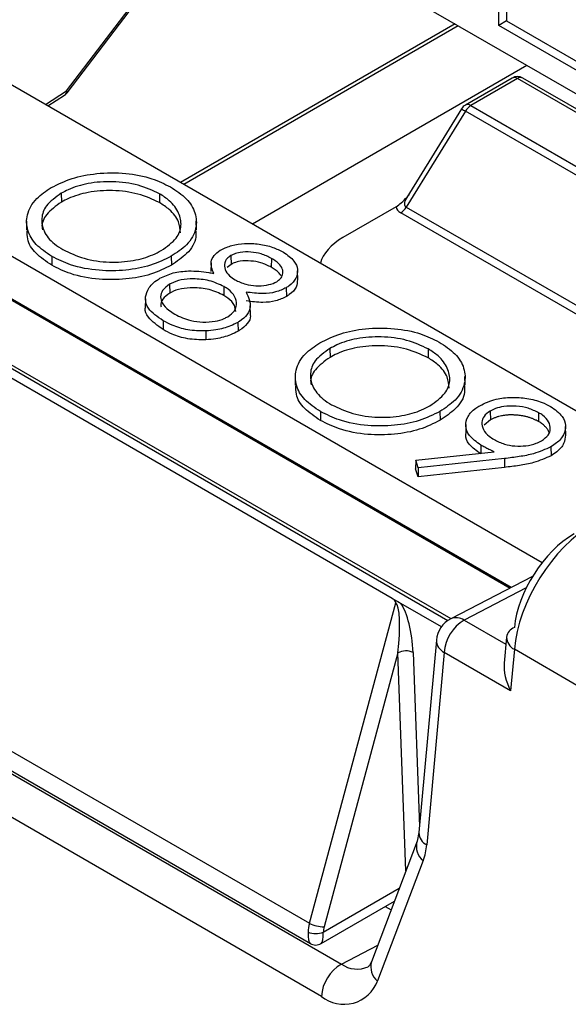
# Model space of a CAD drawing. Header units: millimetres. Extents: x 16 to 503, y 3 to 290.
# Tile 111 of 169: x 91.998 to 92.784, y 161.617 to 163.027. Entities that reach past the tile are written whole.
import ezdxf

# ---------------------------------------------------------------- set-up
doc = ezdxf.new("R2010")
doc.units = ezdxf.units.MM

msp = doc.modelspace()

# ---------------------------------------------------------------- linework, layer by layer
at = {"color": 7, "linetype": 'Continuous', "lineweight": 25}
for p, q in [((92.0654, 162.9248), (92.3964, 163.3601)), ((92.0662, 162.9221), (92.3964, 163.3563)), ((92.3964, 163.1508), (93.1989, 162.6875)), ((92.6847, 163.0184), (92.6847, 163.1006)), ((92.6956, 163.0943), (92.6956, 163.0249)), ((92.622, 163.0206), (92.2287, 162.7935)), ((92.6265, 163.0179), (92.2332, 162.7909)), ((92.6956, 163.0249), (92.6847, 163.0184)), ((92.8696, 162.9116), (92.6847, 163.0184)), ((92.6956, 163.0249), (92.8696, 162.9244)), ((92.725, 162.9611), (92.3317, 162.7341)), ((92.9364, 162.385), (91.9632, 162.9468)), ((92.7036, 162.9431), (92.6368, 162.9045)), ((93.0846, 162.732), (92.719, 162.9431)), ((92.7113, 162.9423), (92.6445, 162.9038)), ((93.0769, 162.7312), (92.7113, 162.9423)), ((92.035, 162.9053), (92.0654, 162.9248)), ((92.0386, 162.9033), (92.0623, 162.9185)), ((92.6445, 162.9038), (93.0101, 162.6927)), ((92.6368, 162.8957), (92.5519, 162.7584)), ((92.6314, 162.8993), (92.5529, 162.7723)), ((93.0025, 162.6846), (92.6368, 162.8957)), ((91.794, 162.7992), (92.7467, 162.2492)), ((92.0577, 162.7781), (92.0579, 162.7654)), ((92.1986, 162.7774), (92.1984, 162.7648)), ((92.5376, 162.7588), (92.4613, 162.7147)), ((92.9183, 162.5343), (92.5442, 162.7503)), ((92.5519, 162.7584), (92.926, 162.5424)), ((92.7025, 162.2136), (91.7941, 162.738)), ((91.7941, 162.7362), (92.7007, 162.2127)), ((92.0082, 162.7383), (92.0079, 162.7258)), ((92.2515, 162.7256), (92.2512, 162.7382)), ((92.3008, 162.6889), (92.301, 162.6763)), ((92.0444, 162.6877), (92.0442, 162.6751)), ((92.2153, 162.6879), (92.2155, 162.6753)), ((92.2724, 162.6786), (92.2722, 162.6661)), ((92.301, 162.6763), (92.2955, 162.6719)), ((92.3589, 162.6849), (92.3587, 162.6722)), ((92.3966, 162.6545), (92.3963, 162.667)), ((92.2129, 162.6478), (92.2131, 162.6352)), ((91.7998, 162.6402), (92.6161, 162.169)), ((91.8033, 162.6332), (92.6118, 162.1665)), ((92.2908, 162.6445), (92.2906, 162.6318)), ((92.3801, 162.6429), (92.3803, 162.6302)), ((92.1785, 162.627), (92.1782, 162.6144)), ((92.3288, 162.6043), (92.3285, 162.6168)), ((92.2039, 162.5956), (92.2037, 162.583)), ((92.3109, 162.5933), (92.3111, 162.5807)), ((92.2649, 162.581), (92.265, 162.5683)), ((92.4427, 162.5559), (92.4428, 162.5432)), ((92.5835, 162.5552), (92.5833, 162.5426)), ((92.5321, 162.1979), (91.967, 162.5242)), ((92.3931, 162.5161), (92.3929, 162.5035)), ((92.6365, 162.5034), (92.6362, 162.5159)), ((92.4293, 162.4655), (92.4291, 162.4528)), ((92.6003, 162.4657), (92.6005, 162.453)), ((92.6724, 162.4663), (92.6726, 162.4536)), ((92.7417, 162.4639), (92.7416, 162.4512)), ((92.6726, 162.4536), (92.6638, 162.4461)), ((92.6375, 162.4471), (92.6373, 162.4345)), ((92.7805, 162.4318), (92.7803, 162.4444)), ((92.5658, 162.396), (92.6778, 162.4081)), ((92.6589, 162.4175), (92.6588, 162.406)), ((92.7593, 162.415), (92.7595, 162.4023)), ((92.5658, 162.396), (92.5655, 162.3835)), ((92.5692, 162.3848), (92.5658, 162.396)), ((92.6927, 162.3982), (92.5692, 162.3848)), ((92.6927, 162.3982), (92.6927, 162.3855)), ((92.569, 162.3721), (92.5655, 162.3835)), ((92.6927, 162.3855), (92.569, 162.3721)), ((92.5692, 162.3848), (92.569, 162.3721)), ((92.733, 162.2294), (92.6159, 162.1689)), ((92.7239, 162.2129), (92.635, 162.1669)), ((92.4135, 161.7327), (92.5372, 162.1916)), ((92.6024, 162.1573), (92.5444, 162.1908)), ((92.635, 162.1669), (92.6949, 162.1323)), ((92.6958, 162.1426), (92.6924, 162.1053)), ((92.5952, 162.1382), (92.5702, 161.8626)), ((92.707, 162.1251), (92.7016, 162.0657)), ((92.8023, 162.0701), (92.707, 162.1251)), ((92.5401, 162.1201), (92.4343, 161.7278)), ((92.5516, 161.8079), (92.5401, 162.1201)), ((92.5618, 162.1206), (92.571, 161.8712)), ((92.6064, 162.1207), (92.5814, 161.845)), ((92.7016, 162.0657), (92.6064, 162.1207)), ((91.8028, 162.0852), (92.4135, 161.7327)), ((91.7845, 162.0638), (92.4591, 161.6744)), ((91.813, 162.051), (92.4147, 161.7037)), ((92.4305, 161.6281), (91.7559, 162.0176)), ((92.5702, 161.8626), (92.5676, 161.8502)), ((92.5676, 161.8502), (92.5022, 161.6777)), ((92.5764, 161.8225), (92.511, 161.6501)), ((92.4332, 161.7202), (92.5421, 161.7831)), ((92.43, 161.7037), (92.535, 161.7643)), ((92.5219, 161.7567), (92.5303, 161.7519)), ((92.4591, 161.6744), (92.5112, 161.7013))]:
    msp.add_line(p, q, dxfattribs=at)
for centre, radius, start, end in [((92.7113, 162.9298), 0.0154, 60.0027, 119.9973), ((92.7068, 162.9364), 0.00742, 52.9592, 115.7303), ((92.7157, 162.9364), 0.00742, 64.2697, 127.0408), ((92.0578, 162.9246), 0.0076, 306.1618, 1.4556), ((92.054, 162.9314), 0.0154, 302.6761, 322.7479), ((92.0635, 162.9227), 0.00276, 346.47, 47.761), ((92.6445, 162.8912), 0.0154, 119.9973, 148.2669), ((92.64, 162.8976), 0.00763, 53.8916, 114.7979), ((92.6563, 162.8849), 0.0222, 121.9547, 151.1444), ((92.6621, 162.9389), 0.0501, 232.1838, 239.6356), ((92.5325, 162.7691), 0.0222, 301.9547, 331.1444), ((92.6335, 162.1347), 0.0385, 117.3285, 174.8099), ((92.6652, 162.1163), 0.059, 120.8205, 175.7131), ((92.6236, 162.1505), 0.0199, 55.2893, 112.8339), ((92.7138, 162.1395), 0.0183, 112.0922, 170.2432), ((92.7151, 162.1426), 0.0193, 179.9656, 244.9818), ((92.6146, 162.1382), 0.0193, 179.9494, 244.9895), ((92.5515, 162.0978), 0.025, 65.6956, 117.2353), ((92.5901, 161.8629), 0.0199, 180.9886, 243.9503), ((92.5927, 161.843), 0.0262, 164.7581, 231.4067), ((92.4961, 161.8521), 0.0856, 339.7945, 355.3026), ((92.4346, 161.7754), 0.0477, 243.7023, 269.6356), ((92.4223, 161.744), 0.0261, 245.4503, 294.5497), ((92.4223, 161.717), 0.0154, 238.2617, 301.5221), ((92.4893, 161.6237), 0.059, 120.8205, 175.7131), ((92.4817, 161.7065), 0.0393, 234.8503, 293.7785), ((92.5273, 161.6705), 0.0261, 163.8475, 231.4783), ((92.4628, 161.6682), 0.0515, 231.1092, 339.3394)]:
    msp.add_arc(centre, radius, start, end, dxfattribs=at)
for centre, major_axis, ratio, start_param, end_param in [((92.5758, 162.7801), (0.0253, 0.0206), 0.358401, 2.340428, 3.296028), ((92.5758, 162.7676), (0.0381, 0.0096), 0.502363, 3.102375, 3.619447), ((92.5433, 162.6677), (0.1157, 0), 0.575709, 2.357564, 2.987039), ((92.8154, 162.1814), (0.0813, 0.1307), 0.554279, 0.803478, 2.321915), ((92.7882, 162.1987), (0.062, 0.0974), 0.546414, 0.808898, 2.327334), ((92.5292, 162.1256), (0.007, 0.0663), 0.171447, 4.646325, 6.196015), ((92.5401, 162.1318), (-0.0067, 0.0664), 0.313522, 4.511492, 5.774837), ((92.7287, 162.0798), (-0.0244, 0.0471), 0.576546, 0.733758, 1.569995), ((92.4387, 161.7342), (0.0183, 0.0338), 0.59523, 1.924287, 2.287014), ((92.4223, 161.7436), (0.0071, 0.0402), 0.20512, 2.22931, 3.060828), ((92.4223, 161.7436), (-0.0071, 0.0402), 0.20512, 3.222181, 4.053875), ((92.4496, 161.7286), (0.0106, 0.0205), 0.606756, 1.911953, 2.274679)]:
    msp.add_ellipse(centre, major_axis=major_axis, ratio=ratio, start_param=start_param, end_param=end_param, dxfattribs=at)
for points, knots in [([(92.0434, 162.7863), (92.0529, 162.791), (92.072, 162.8003), (92.1097, 162.8076), (92.1498, 162.8079), (92.1871, 162.8007), (92.2057, 162.7915), (92.2142, 162.7873)], [0, 0, 0, 0, 0.19678, 0.394128, 0.614628, 0.8231, 1, 1, 1, 1]), ([(92.1986, 162.7774), (92.1888, 162.782), (92.1691, 162.7911), (92.1321, 162.7959), (92.0968, 162.7934), (92.0722, 162.7859), (92.061, 162.7799), (92.0577, 162.7781)], [0, 0, 0, 0, 0.239937, 0.480001, 0.705365, 0.913319, 1, 1, 1, 1]), ([(92.2142, 162.7873), (92.2224, 162.7819), (92.2389, 162.771), (92.2513, 162.7499), (92.2523, 162.7269), (92.2405, 162.7046), (92.2232, 162.6931), (92.2153, 162.6879)], [0, 0, 0, 0, 0.194099, 0.389699, 0.589566, 0.813516, 1, 1, 1, 1]), ([(92.0444, 162.6877), (92.0362, 162.6932), (92.0198, 162.7042), (92.008, 162.7253), (92.0074, 162.7482), (92.019, 162.77), (92.0359, 162.7813), (92.0434, 162.7863)], [0, 0, 0, 0, 0.196313, 0.394122, 0.593641, 0.820404, 1, 1, 1, 1]), ([(92.0577, 162.7781), (92.0497, 162.7724), (92.0349, 162.762), (92.0284, 162.7423), (92.0316, 162.7232), (92.0438, 162.7078), (92.056, 162.7001), (92.0601, 162.6975)], [0, 0, 0, 0, 0.241965, 0.44718, 0.65145, 0.8811, 1, 1, 1, 1]), ([(92.1984, 162.7648), (92.1886, 162.7693), (92.169, 162.7784), (92.1321, 162.7832), (92.0968, 162.7806), (92.0724, 162.7732), (92.0612, 162.7672), (92.0579, 162.7654)], [0, 0, 0, 0, 0.239974, 0.480074, 0.705484, 0.913435, 1, 1, 1, 1]), ([(92.2011, 162.6962), (92.2091, 162.7018), (92.2239, 162.7123), (92.231, 162.7318), (92.2272, 162.7504), (92.2159, 162.7662), (92.2035, 162.7742), (92.1986, 162.7774)], [0, 0, 0, 0, 0.240402, 0.442238, 0.643904, 0.857308, 1, 1, 1, 1]), ([(92.553, 162.7725), (92.5531, 162.7726), (92.5534, 162.773), (92.5546, 162.7747), (92.5562, 162.7758), (92.5563, 162.7758)], [0, 0, 0, 0, 0.3003047, 0.9757132, 1, 1, 1, 1]), ([(92.0579, 162.7654), (92.0501, 162.7598), (92.0357, 162.7493), (92.029, 162.7345), (92.0306, 162.7272), (92.0308, 162.726)], [0, 0, 0, 0, 0.495996, 0.915929, 1, 1, 1, 1]), ([(92.2286, 162.7215), (92.2281, 162.7268), (92.227, 162.7385), (92.2155, 162.7536), (92.2033, 162.7616), (92.1984, 162.7648)], [0, 0, 0, 0, 0.332291, 0.733509, 1, 1, 1, 1]), ([(92.5376, 162.7588), (92.54, 162.7605), (92.5454, 162.7645), (92.5504, 162.7698), (92.5532, 162.7727)], [0, 0, 0, 0, 0.450444, 1, 1, 1, 1]), ([(92.0442, 162.6751), (92.0361, 162.6805), (92.0199, 162.6915), (92.0084, 162.7098), (92.009, 162.7214), (92.0093, 162.7258)], [0, 0, 0, 0, 0.381821, 0.766538, 1, 1, 1, 1]), ([(92.2501, 162.7256), (92.2505, 162.7222), (92.2518, 162.7105), (92.2404, 162.6921), (92.2233, 162.6805), (92.2155, 162.6753)], [0, 0, 0, 0, 0.18348, 0.628018, 1, 1, 1, 1]), ([(92.2868, 162.6973), (92.2917, 162.6996), (92.3017, 162.7041), (92.3211, 162.7067), (92.3415, 162.7059), (92.3609, 162.7014), (92.3712, 162.6963), (92.3761, 162.6939)], [0, 0, 0, 0, 0.1890047, 0.3806034, 0.5908931, 0.8037932, 1, 1, 1, 1]), ([(92.0601, 162.6975), (92.0698, 162.6929), (92.0893, 162.6836), (92.1259, 162.6784), (92.1606, 162.6807), (92.1855, 162.6879), (92.1972, 162.6941), (92.2011, 162.6962)], [0, 0, 0, 0, 0.238813, 0.478798, 0.697555, 0.897686, 1, 1, 1, 1]), ([(92.2762, 162.6635), (92.274, 162.669), (92.2705, 162.6776), (92.276, 162.6891), (92.2823, 162.6946), (92.2863, 162.697), (92.2868, 162.6973)], [0, 0, 0, 0, 0.465825, 0.717617, 0.969837, 1, 1, 1, 1]), ([(92.3008, 162.6889), (92.2988, 162.6876), (92.2944, 162.6845), (92.2913, 162.6774), (92.292, 162.6689), (92.2974, 162.6604), (92.3039, 162.6561), (92.3068, 162.6542)], [0, 0, 0, 0, 0.1400668, 0.3095623, 0.5532173, 0.8024838, 1, 1, 1, 1]), ([(92.3589, 162.6849), (92.3542, 162.6873), (92.3456, 162.6916), (92.3295, 162.6944), (92.3158, 162.6942), (92.3061, 162.6917), (92.3023, 162.6897), (92.3008, 162.6889)], [0, 0, 0, 0, 0.287448, 0.522882, 0.759086, 0.908421, 1, 1, 1, 1]), ([(92.3761, 162.6939), (92.3817, 162.6898), (92.392, 162.6825), (92.3974, 162.669), (92.3952, 162.6565), (92.3877, 162.6477), (92.3815, 162.6438), (92.3801, 162.6429)], [0, 0, 0, 0, 0.27315, 0.495512, 0.71844, 0.933878, 1, 1, 1, 1]), ([(92.2155, 162.6753), (92.2061, 162.6705), (92.1871, 162.6611), (92.1503, 162.6544), (92.1104, 162.654), (92.0724, 162.6609), (92.0528, 162.6707), (92.0442, 162.6751)], [0, 0, 0, 0, 0.195614, 0.392676, 0.592862, 0.820225, 1, 1, 1, 1]), ([(92.2153, 162.6879), (92.2059, 162.6832), (92.1869, 162.6738), (92.1501, 162.6671), (92.1103, 162.6667), (92.0724, 162.6736), (92.053, 162.6834), (92.0444, 162.6877)], [0, 0, 0, 0, 0.196055, 0.393567, 0.593779, 0.821202, 1, 1, 1, 1]), ([(92.3587, 162.6722), (92.354, 162.6746), (92.3454, 162.6789), (92.3294, 162.6816), (92.3158, 162.6815), (92.3062, 162.679), (92.3024, 162.677), (92.301, 162.6763)], [0, 0, 0, 0, 0.289362, 0.524789, 0.761003, 0.910099, 1, 1, 1, 1]), ([(92.3664, 162.6515), (92.3683, 162.6529), (92.3726, 162.6559), (92.3756, 162.6624), (92.3754, 162.67), (92.3695, 162.6781), (92.3627, 162.6825), (92.3589, 162.6849)], [0, 0, 0, 0, 0.143798, 0.307716, 0.529642, 0.74201, 1, 1, 1, 1]), ([(92.1991, 162.6564), (92.2052, 162.6593), (92.2172, 162.6649), (92.2425, 162.6678), (92.2622, 162.666), (92.2738, 162.6639), (92.2762, 162.6635)], [0, 0, 0, 0, 0.283651, 0.556635, 0.909093, 1, 1, 1, 1]), ([(92.3724, 162.66), (92.3714, 162.6617), (92.3686, 162.6663), (92.3626, 162.6699), (92.3587, 162.6722)], [0, 0, 0, 0, 0.346677, 1, 1, 1, 1]), ([(92.2039, 162.5956), (92.1956, 162.6012), (92.1822, 162.6102), (92.1772, 162.6264), (92.1809, 162.6403), (92.1895, 162.6505), (92.1974, 162.6553), (92.1991, 162.6564)], [0, 0, 0, 0, 0.318731, 0.513624, 0.707378, 0.935818, 1, 1, 1, 1]), ([(92.2129, 162.6478), (92.2091, 162.645), (92.202, 162.6397), (92.1993, 162.63), (92.2021, 162.62), (92.21, 162.6115), (92.2176, 162.6068), (92.2204, 162.605)], [0, 0, 0, 0, 0.22083, 0.413049, 0.596826, 0.846299, 1, 1, 1, 1]), ([(92.2908, 162.6445), (92.2841, 162.6477), (92.2713, 162.6539), (92.2486, 162.6561), (92.2294, 162.6546), (92.2184, 162.6509), (92.2136, 162.6482), (92.2129, 162.6478)], [0, 0, 0, 0, 0.299236, 0.5711729, 0.7682265, 0.9667306, 1, 1, 1, 1]), ([(92.3068, 162.6542), (92.3117, 162.6519), (92.3205, 162.6478), (92.3367, 162.6453), (92.3515, 162.6461), (92.3614, 162.6489), (92.3656, 162.6511), (92.3664, 162.6515)], [0, 0, 0, 0, 0.2847227, 0.513243, 0.7429433, 0.9507254, 1, 1, 1, 1]), ([(92.3961, 162.6545), (92.3959, 162.6509), (92.3954, 162.6432), (92.3879, 162.6351), (92.3817, 162.6312), (92.3803, 162.6302)], [0, 0, 0, 0, 0.400559, 0.859238, 1, 1, 1, 1]), ([(92.2131, 162.6352), (92.2094, 162.6324), (92.2026, 162.6271), (92.1996, 162.6197), (92.2007, 162.616), (92.2009, 162.6154)], [0, 0, 0, 0, 0.48438, 0.908205, 1, 1, 1, 1]), ([(92.2906, 162.6318), (92.2839, 162.635), (92.2712, 162.6412), (92.2486, 162.6434), (92.2295, 162.6419), (92.2186, 162.6382), (92.2137, 162.6355), (92.2131, 162.6352)], [0, 0, 0, 0, 0.299128, 0.571357, 0.768351, 0.966807, 1, 1, 1, 1]), ([(92.2964, 162.6014), (92.3, 162.6041), (92.3069, 162.6092), (92.3095, 162.6196), (92.3073, 162.6304), (92.2995, 162.6391), (92.2928, 162.6432), (92.2908, 162.6445)], [0, 0, 0, 0, 0.213543, 0.397292, 0.645718, 0.891907, 1, 1, 1, 1]), ([(92.3225, 162.6367), (92.3258, 162.6296), (92.3308, 162.6188), (92.325, 162.6039), (92.3169, 162.597), (92.3116, 162.5938), (92.3109, 162.5933)], [0, 0, 0, 0, 0.465818, 0.714254, 0.963086, 1, 1, 1, 1]), ([(92.3801, 162.6429), (92.3752, 162.6406), (92.3655, 162.636), (92.3445, 162.6337), (92.3305, 162.6356), (92.3225, 162.6367)], [0, 0, 0, 0, 0.30342, 0.604087, 1, 1, 1, 1]), ([(92.3078, 162.609), (92.3074, 162.6119), (92.3067, 162.6187), (92.2992, 162.6265), (92.2926, 162.6306), (92.2906, 162.6318)], [0, 0, 0, 0, 0.341181, 0.797754, 1, 1, 1, 1]), ([(92.3803, 162.6302), (92.3754, 162.6279), (92.3657, 162.6233), (92.3447, 162.621), (92.3308, 162.6229), (92.3229, 162.6239)], [0, 0, 0, 0, 0.3044, 0.60801, 1, 1, 1, 1]), ([(92.2037, 162.583), (92.1957, 162.5885), (92.1829, 162.5975), (92.1771, 162.6096), (92.1783, 162.6142), (92.1783, 162.6144)], [0, 0, 0, 0, 0.60788, 0.980773, 1, 1, 1, 1]), ([(92.2204, 162.605), (92.2277, 162.6015), (92.2394, 162.5957), (92.2606, 162.5932), (92.2773, 162.5943), (92.2894, 162.5977), (92.2946, 162.6005), (92.2964, 162.6014)], [0, 0, 0, 0, 0.328783, 0.537545, 0.745813, 0.916829, 1, 1, 1, 1]), ([(92.3282, 162.6042), (92.3284, 162.6037), (92.3297, 162.5994), (92.3246, 162.5912), (92.317, 162.5843), (92.3118, 162.5811), (92.3111, 162.5807)], [0, 0, 0, 0, 0.062324, 0.499021, 0.936341, 1, 1, 1, 1]), ([(92.2649, 162.581), (92.2561, 162.5812), (92.2389, 162.5814), (92.2184, 162.588), (92.2081, 162.5934), (92.2039, 162.5956)], [0, 0, 0, 0, 0.383522, 0.749802, 1, 1, 1, 1]), ([(92.3109, 162.5933), (92.3074, 162.5915), (92.2982, 162.5867), (92.2822, 162.5824), (92.2698, 162.5814), (92.2649, 162.581)], [0, 0, 0, 0, 0.273581, 0.717876, 1, 1, 1, 1]), ([(92.265, 162.5683), (92.2561, 162.5684), (92.2388, 162.5687), (92.2182, 162.5753), (92.2079, 162.5807), (92.2037, 162.583)], [0, 0, 0, 0, 0.384031, 0.750483, 1, 1, 1, 1]), ([(92.3111, 162.5807), (92.3076, 162.5788), (92.2984, 162.5741), (92.2822, 162.5697), (92.2698, 162.5687), (92.265, 162.5683)], [0, 0, 0, 0, 0.2737, 0.718027, 1, 1, 1, 1]), ([(92.4283, 162.5641), (92.4379, 162.5687), (92.457, 162.5781), (92.4946, 162.5854), (92.5347, 162.5856), (92.572, 162.5785), (92.5906, 162.5693), (92.5992, 162.5651)], [0, 0, 0, 0, 0.19678, 0.394128, 0.614628, 0.8231, 1, 1, 1, 1]), ([(92.4293, 162.4655), (92.4211, 162.471), (92.4047, 162.4819), (92.3929, 162.5031), (92.3924, 162.526), (92.4039, 162.5478), (92.4208, 162.5591), (92.4283, 162.5641)], [0, 0, 0, 0, 0.196313, 0.394122, 0.593641, 0.820404, 1, 1, 1, 1]), ([(92.5835, 162.5552), (92.5737, 162.5598), (92.554, 162.5689), (92.517, 162.5737), (92.4817, 162.5711), (92.4572, 162.5637), (92.446, 162.5576), (92.4427, 162.5559)], [0, 0, 0, 0, 0.239937, 0.480001, 0.705365, 0.913319, 1, 1, 1, 1]), ([(92.5992, 162.5651), (92.6074, 162.5597), (92.6238, 162.5488), (92.6363, 162.5277), (92.6372, 162.5046), (92.6254, 162.4824), (92.6081, 162.4709), (92.6003, 162.4657)], [0, 0, 0, 0, 0.194099, 0.389699, 0.589566, 0.813516, 1, 1, 1, 1]), ([(92.4427, 162.5559), (92.4346, 162.5502), (92.4198, 162.5397), (92.4133, 162.5201), (92.4166, 162.501), (92.4288, 162.4856), (92.4409, 162.4779), (92.4451, 162.4753)], [0, 0, 0, 0, 0.241965, 0.44718, 0.65145, 0.8811, 1, 1, 1, 1]), ([(92.5833, 162.5426), (92.5735, 162.5471), (92.5539, 162.5562), (92.517, 162.561), (92.4818, 162.5584), (92.4573, 162.551), (92.4461, 162.545), (92.4428, 162.5432)], [0, 0, 0, 0, 0.239974, 0.480074, 0.705484, 0.913435, 1, 1, 1, 1]), ([(92.586, 162.474), (92.5941, 162.4796), (92.6088, 162.4901), (92.616, 162.5096), (92.6122, 162.5281), (92.6008, 162.544), (92.5885, 162.552), (92.5835, 162.5552)], [0, 0, 0, 0, 0.240402, 0.442238, 0.643904, 0.857308, 1, 1, 1, 1]), ([(92.4428, 162.5432), (92.435, 162.5375), (92.4206, 162.5271), (92.4139, 162.5123), (92.4155, 162.505), (92.4158, 162.5038)], [0, 0, 0, 0, 0.495996, 0.915929, 1, 1, 1, 1]), ([(92.6135, 162.4993), (92.613, 162.5046), (92.612, 162.5163), (92.6004, 162.5314), (92.5882, 162.5394), (92.5833, 162.5426)], [0, 0, 0, 0, 0.332291, 0.733509, 1, 1, 1, 1]), ([(92.4291, 162.4528), (92.421, 162.4583), (92.4048, 162.4693), (92.3933, 162.4875), (92.394, 162.4992), (92.3942, 162.5036)], [0, 0, 0, 0, 0.381821, 0.766538, 1, 1, 1, 1]), ([(92.635, 162.5034), (92.6354, 162.4999), (92.6368, 162.4883), (92.6254, 162.4698), (92.6083, 162.4583), (92.6005, 162.453)], [0, 0, 0, 0, 0.18348, 0.628018, 1, 1, 1, 1]), ([(92.6573, 162.474), (92.6648, 162.4775), (92.6781, 162.4838), (92.7027, 162.4866), (92.7256, 162.4849), (92.745, 162.4801), (92.7549, 162.4749), (92.7588, 162.4729)], [0, 0, 0, 0, 0.252675, 0.449977, 0.647041, 0.859398, 1, 1, 1, 1]), ([(92.6003, 162.4657), (92.5908, 162.461), (92.5718, 162.4515), (92.535, 162.4448), (92.4952, 162.4445), (92.4574, 162.4514), (92.4379, 162.4612), (92.4293, 162.4655)], [0, 0, 0, 0, 0.196055, 0.393567, 0.593779, 0.821202, 1, 1, 1, 1]), ([(92.4451, 162.4753), (92.4548, 162.4707), (92.4742, 162.4614), (92.5108, 162.4562), (92.5455, 162.4585), (92.5705, 162.4657), (92.5821, 162.4719), (92.586, 162.474)], [0, 0, 0, 0, 0.238813, 0.478798, 0.697555, 0.897686, 1, 1, 1, 1]), ([(92.6589, 162.4175), (92.6527, 162.4219), (92.6413, 162.43), (92.6364, 162.4449), (92.639, 162.4586), (92.6481, 162.4683), (92.6554, 162.4728), (92.6573, 162.474)], [0, 0, 0, 0, 0.269208, 0.487944, 0.706463, 0.920684, 1, 1, 1, 1]), ([(92.6724, 162.4663), (92.669, 162.4639), (92.6625, 162.4592), (92.6595, 162.4496), (92.6617, 162.4396), (92.6689, 162.4311), (92.6755, 162.4269), (92.678, 162.4254)], [0, 0, 0, 0, 0.202239, 0.390833, 0.62568, 0.860083, 1, 1, 1, 1]), ([(92.7417, 162.4639), (92.737, 162.4662), (92.7276, 162.4708), (92.7097, 162.4737), (92.6932, 162.4734), (92.6804, 162.4704), (92.6747, 162.4675), (92.6724, 162.4663)], [0, 0, 0, 0, 0.242076, 0.474142, 0.706262, 0.877518, 1, 1, 1, 1]), ([(92.746, 162.4238), (92.7496, 162.4264), (92.7564, 162.4312), (92.7592, 162.4411), (92.7569, 162.451), (92.7498, 162.4589), (92.7437, 162.4627), (92.7417, 162.4639)], [0, 0, 0, 0, 0.219708, 0.416533, 0.652624, 0.888105, 1, 1, 1, 1]), ([(92.7588, 162.4729), (92.7651, 162.4684), (92.7762, 162.4604), (92.7815, 162.4456), (92.7784, 162.4323), (92.77, 162.4219), (92.7621, 162.4168), (92.7593, 162.415)], [0, 0, 0, 0, 0.266547, 0.473624, 0.681107, 0.887, 1, 1, 1, 1]), ([(92.6005, 162.453), (92.591, 162.4483), (92.572, 162.4389), (92.5352, 162.4321), (92.4953, 162.4318), (92.4574, 162.4387), (92.4378, 162.4485), (92.4291, 162.4528)], [0, 0, 0, 0, 0.195614, 0.392676, 0.592862, 0.820225, 1, 1, 1, 1]), ([(92.7416, 162.4512), (92.7404, 162.4518), (92.7387, 162.4527), (92.7364, 162.4539), (92.7346, 162.4547), (92.7327, 162.4555), (92.7308, 162.4562), (92.7288, 162.4569), (92.7267, 162.4575), (92.7246, 162.4581), (92.7225, 162.4586), (92.7203, 162.4591), (92.7181, 162.4595), (92.7159, 162.4598), (92.7137, 162.4601), (92.7114, 162.4603), (92.7091, 162.4605), (92.7068, 162.4606), (92.7045, 162.4607), (92.7022, 162.4607), (92.6999, 162.4607), (92.6976, 162.4606), (92.6953, 162.4604), (92.693, 162.4601), (92.6908, 162.4598), (92.6878, 162.4593), (92.685, 162.4586), (92.6822, 162.4578), (92.6802, 162.4572), (92.6783, 162.4564), (92.6765, 162.4556), (92.6746, 162.4547), (92.6733, 162.454), (92.6726, 162.4536)], [0, 0, 0, 0, 0.060127, 0.090191, 0.120259, 0.150328, 0.180396, 0.210463, 0.240531, 0.270598, 0.300667, 0.330735, 0.360803, 0.39087, 0.420938, 0.451005, 0.481073, 0.51114, 0.541207, 0.571275, 0.601344, 0.631413, 0.661482, 0.691553, 0.721624, 0.751697, 0.811924, 0.841997, 0.872069, 0.902148, 0.932223, 0.962291, 1, 1, 1, 1]), ([(92.7567, 162.4358), (92.7566, 162.4361), (92.7563, 162.4368), (92.7558, 162.4379), (92.7552, 162.439), (92.7544, 162.4402), (92.7534, 162.4416), (92.7522, 162.443), (92.7508, 162.4444), (92.7497, 162.4454), (92.7474, 162.4474), (92.7446, 162.4493), (92.7421, 162.4509), (92.7416, 162.4512)], [0, 0, 0, 0, 0.0536757, 0.1199787, 0.186282, 0.2525856, 0.3188895, 0.4515779, 0.5178808, 0.5841839, 0.6504873, 0.9163961, 1, 1, 1, 1]), ([(92.6588, 162.4048), (92.6527, 162.4093), (92.6416, 162.4173), (92.6363, 162.4285), (92.6376, 162.4338), (92.6378, 162.4345)], [0, 0, 0, 0, 0.5155946, 0.9344984, 1, 1, 1, 1]), ([(92.678, 162.4254), (92.6827, 162.423), (92.6914, 162.4187), (92.7077, 162.4158), (92.7237, 162.4161), (92.737, 162.4191), (92.7435, 162.4225), (92.746, 162.4238)], [0, 0, 0, 0, 0.245203, 0.450646, 0.656027, 0.867577, 1, 1, 1, 1]), ([(92.7802, 162.4319), (92.7798, 162.4278), (92.7788, 162.4193), (92.7702, 162.4092), (92.7623, 162.4041), (92.7595, 162.4023)], [0, 0, 0, 0, 0.3712346, 0.7776109, 1, 1, 1, 1]), ([(92.6778, 162.4081), (92.6754, 162.4092), (92.6709, 162.4112), (92.6646, 162.4144), (92.6608, 162.4164), (92.6589, 162.4175)], [0, 0, 0, 0, 0.370653, 0.685024, 1, 1, 1, 1]), ([(92.7593, 162.415), (92.7513, 162.4114), (92.7376, 162.4052), (92.7139, 162.4008), (92.6998, 162.3991), (92.6927, 162.3982)], [0, 0, 0, 0, 0.41097, 0.702961, 1, 1, 1, 1]), ([(92.7595, 162.4023), (92.7514, 162.3987), (92.7377, 162.3925), (92.714, 162.3881), (92.6999, 162.3864), (92.6927, 162.3855)], [0, 0, 0, 0, 0.411238, 0.703093, 1, 1, 1, 1]), ([(92.5321, 162.1979), (92.5355, 162.1959), (92.5395, 162.1935), (92.5437, 162.1912), (92.5444, 162.1908)], [0, 0, 0, 0, 0.842367, 1, 1, 1, 1]), ([(92.5372, 162.1916), (92.5372, 162.1916), (92.5371, 162.1919), (92.5366, 162.1933), (92.5351, 162.1958), (92.5332, 162.1971), (92.5321, 162.1979)], [0, 0, 0, 0, 0.02338, 0.104125, 0.478186, 1, 1, 1, 1]), ([(92.5022, 161.6777), (92.5011, 161.6755), (92.4988, 161.6709), (92.4979, 161.6707), (92.4974, 161.6707)], [0, 0, 0, 0, 0.468823, 1, 1, 1, 1])]:
    msp.add_open_spline(points, degree=3, knots=knots, dxfattribs=at)

doc.saveas('drawing.dxf')
